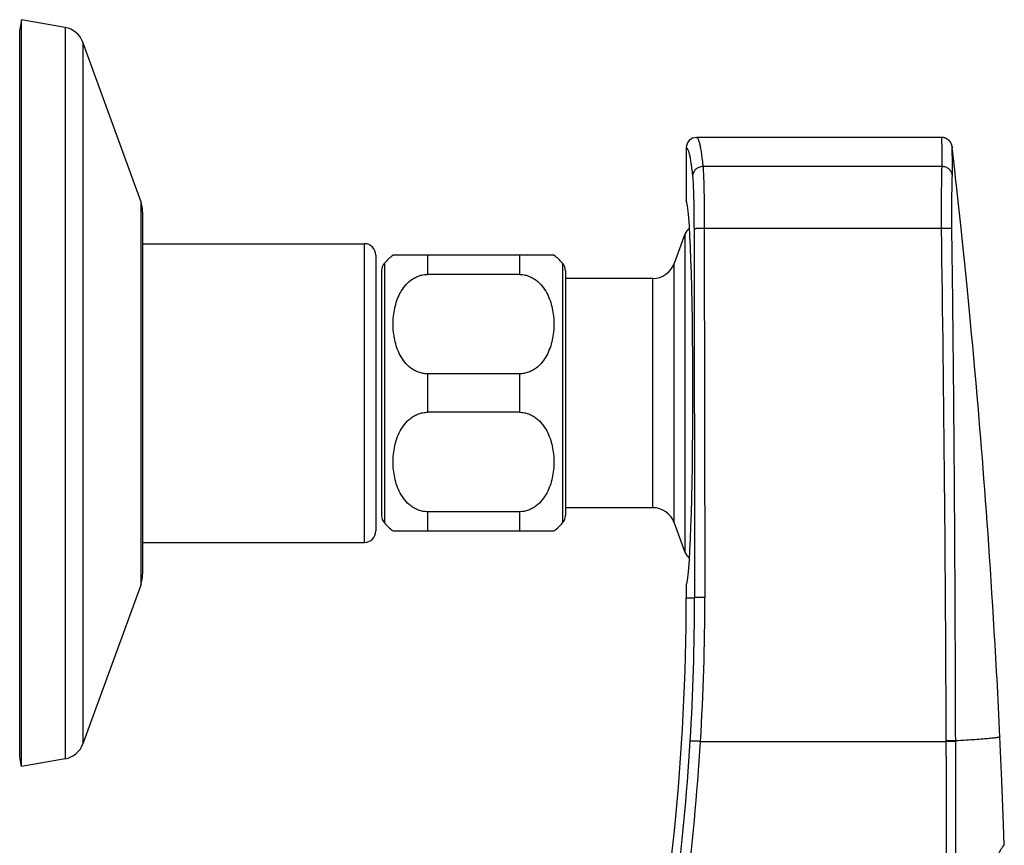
# Model space of a CAD drawing. Header units: millimetres. Extents: x 0 to 1118, y 0 to 864.
# Tile 10 of 13: x 669 to 755, y 243 to 315. Entities that reach past the tile are written whole.
import ezdxf

# ---------------------------------------------------------------- set-up
doc = ezdxf.new("R2010")
doc.units = ezdxf.units.MM
doc.header["$LTSCALE"] = 61.468
doc.layers.get('0').update_dxf_attribs({"linetype": 'CONTINUOUS'})

msp = doc.modelspace()

# ---------------------------------------------------------------- linework, layer by layer
at = {"color": 7, "linetype": 'CONTINUOUS'}
for p, q in [((669.172, 314.511), (669.022, 313.66)), ((669.172, 249.511), (669.172, 314.511)), ((672.985, 313.838), (669.172, 314.511)), ((669.022, 250.361), (669.022, 313.66)), ((679.553, 298.716), (674.517, 312.553)), ((749.285, 304.261), (727.936, 304.261)), ((750.181, 303.475), (750.179, 303.487)), ((750.183, 303.464), (750.181, 303.475)), ((750.185, 303.452), (750.183, 303.464)), ((750.187, 303.44), (750.185, 303.452)), ((750.189, 303.429), (750.187, 303.44)), ((750.19, 303.417), (750.189, 303.429)), ((750.192, 303.405), (750.19, 303.417)), ((750.193, 303.392), (750.192, 303.405)), ((750.196, 303.373), (750.193, 303.392)), ((727.039, 303.361), (727.039, 298.743)), ((750.198, 303.352), (750.196, 303.373)), ((750.2, 303.338), (750.198, 303.352)), ((750.217, 303.173), (750.2, 303.338)), ((750.273, 302.656), (750.217, 303.173)), ((750.347, 301.979), (750.273, 302.656)), ((750.791, 297.921), (750.533, 300.297)), ((679.722, 297.758), (679.722, 266.263)), ((750.958, 296.355), (750.791, 297.921)), ((726.928, 295.853), (726.001, 293.304)), ((751.113, 294.877), (750.958, 296.355)), ((679.722, 295.011), (699.022, 295.011)), ((751.25, 293.553), (751.113, 294.877)), ((700.022, 294.011), (700.022, 270.011)), ((715.522, 294.011), (701.522, 294.011)), ((751.392, 292.149), (751.25, 293.553)), ((700.522, 292.656), (700.522, 271.365)), ((712.522, 292.341), (704.522, 292.341)), ((716.522, 292.656), (716.522, 271.365)), ((724.121, 291.988), (716.522, 291.988)), ((751.51, 290.971), (751.392, 292.149)), ((751.63, 289.746), (751.51, 290.971)), ((751.752, 288.475), (751.63, 289.746)), ((751.877, 287.161), (751.752, 288.475)), ((751.971, 286.145), (751.877, 287.161)), ((752.067, 285.099), (751.971, 286.145)), ((752.164, 284.022), (752.067, 285.099)), ((712.522, 283.681), (704.522, 283.681)), ((752.263, 282.908), (752.164, 284.022)), ((752.364, 281.757), (752.263, 282.908)), ((752.466, 280.568), (752.364, 281.757)), ((712.522, 280.341), (704.522, 280.341)), ((752.535, 279.754), (752.466, 280.568)), ((752.604, 278.924), (752.535, 279.754)), ((752.673, 278.078), (752.604, 278.924)), ((752.743, 277.217), (752.673, 278.078)), ((752.813, 276.339), (752.743, 277.217)), ((752.884, 275.446), (752.813, 276.339)), ((752.954, 274.537), (752.884, 275.446)), ((753.025, 273.613), (752.954, 274.537)), ((753.095, 272.674), (753.025, 273.613)), ((753.165, 271.718), (753.095, 272.674)), ((712.522, 271.681), (704.522, 271.681)), ((724.121, 272.033), (716.522, 272.033)), ((753.236, 270.748), (753.165, 271.718)), ((701.522, 270.011), (715.522, 270.011)), ((726.001, 270.717), (726.928, 268.169)), ((753.306, 269.762), (753.236, 270.748)), ((753.376, 268.761), (753.306, 269.762)), ((679.722, 269.011), (699.022, 269.011)), ((753.445, 267.744), (753.376, 268.761)), ((753.515, 266.711), (753.445, 267.744)), ((753.584, 265.661), (753.515, 266.711)), ((679.553, 265.305), (674.517, 251.469)), ((727.039, 265.278), (727.039, 264.196)), ((753.652, 264.592), (753.584, 265.661)), ((753.721, 263.505), (753.652, 264.592)), ((753.789, 262.398), (753.721, 263.505)), ((753.856, 261.27), (753.789, 262.398)), ((669.172, 249.511), (669.022, 250.361)), ((672.985, 250.183), (669.172, 249.511))]:
    msp.add_line(p, q, dxfattribs=at)
at = {"color": 9, "linetype": 'CONTINUOUS'}
for p, q in [((672.985, 313.838), (672.985, 250.183)), ((674.517, 312.553), (674.517, 251.469)), ((749.306, 301.726), (728.491, 301.726)), ((679.553, 298.716), (679.553, 265.305)), ((726.928, 295.853), (726.928, 268.169)), ((727.715, 296.304), (727.755, 264.196)), ((728.614, 296.335), (728.655, 264.228)), ((749.26, 296.335), (728.614, 296.335)), ((699.022, 269.011), (699.022, 295.011)), ((704.522, 294.011), (704.522, 292.341)), ((712.522, 294.011), (712.522, 292.341)), ((700.772, 293.318), (700.772, 270.703)), ((716.272, 293.318), (716.272, 270.703)), ((726.001, 270.717), (726.001, 293.304)), ((724.121, 272.033), (724.121, 291.988)), ((704.522, 283.681), (704.522, 280.341)), ((712.522, 283.681), (712.522, 280.341)), ((704.522, 271.681), (704.522, 270.011)), ((712.522, 271.681), (712.522, 270.011)), ((727.039, 264.196), (727.755, 264.196)), ((728.279, 251.693), (749.674, 251.692)), ((749.674, 251.692), (749.674, 251.744)), ((750.491, 251.678), (750.491, 251.729))]:
    msp.add_line(p, q, dxfattribs=at)
at = {"color": 7, "linetype": 'CONTINUOUS'}
for points in [[(750.179, 303.487), (750.178, 303.493), (750.177, 303.499), (750.176, 303.506), (750.175, 303.512), (750.173, 303.519), (750.172, 303.525), (750.171, 303.532), (750.169, 303.54), (750.167, 303.547), (750.166, 303.554), (750.164, 303.562), (750.162, 303.57), (750.16, 303.579), (750.157, 303.587), (750.155, 303.596), (750.152, 303.606), (750.149, 303.616), (750.146, 303.626), (750.142, 303.637), (750.138, 303.649), (750.134, 303.661), (750.129, 303.674), (750.124, 303.687), (750.119, 303.701), (750.112, 303.715), (750.106, 303.731), (750.098, 303.746), (750.09, 303.762), (750.082, 303.779), (750.073, 303.796), (750.062, 303.814), (750.051, 303.832), (750.04, 303.851), (750.027, 303.87), (750.013, 303.89), (749.998, 303.91), (749.982, 303.93), (749.964, 303.951), (749.944, 303.973), (749.923, 303.995), (749.9, 304.017), (749.876, 304.039), (749.849, 304.061), (749.821, 304.083), (749.792, 304.104), (749.761, 304.124), (749.729, 304.143), (749.696, 304.161), (749.662, 304.178), (749.627, 304.193), (749.591, 304.207), (749.554, 304.219), (749.516, 304.23), (749.478, 304.239), (749.44, 304.247), (749.401, 304.253), (749.362, 304.257), (749.323, 304.26), (749.284, 304.261)], [(750.406, 301.447), (750.358, 301.876), (750.347, 301.979)], [(750.533, 300.297), (750.516, 300.444), (750.406, 301.447)], [(754.342, 252.089), (754.312, 252.727), (754.281, 253.378), (754.249, 254.023), (754.218, 254.661), (754.186, 255.292), (754.153, 255.917), (754.121, 256.536), (754.089, 257.148), (754.056, 257.754), (754.023, 258.354), (753.99, 258.949), (753.957, 259.538), (753.923, 260.121), (753.856, 261.27)], [(754.724, 242.649), (754.66, 244.457), (754.512, 248.26), (754.342, 252.089)]]:
    msp.add_lwpolyline(points, dxfattribs=at)
for centre, radius, start, end in [((672.637, 311.869), 2, 20, 80), ((727.939, 303.36), 0.9, 90.2416, 179.97161), ((676.922, 297.758), 2.8, 0, 20), ((727.868, 295.511), 1, 122.6704, 160), ((699.022, 294.011), 1, 0, 90), ((704.522, 290.011), 5, 126.8699, 138.59038), ((712.522, 290.011), 5, 41.40962, 53.1301), ((701.522, 292.656), 1, 138.59038, 180), ((715.522, 292.656), 1, 0, 41.40962), ((724.121, 293.988), 2, 270, 340), ((724.121, 270.033), 2, 20, 90), ((701.522, 271.365), 1, 180, 221.40962), ((715.522, 271.365), 1, 318.59038, 360), ((699.022, 270.011), 1, 270, 360), ((704.522, 274.011), 5, 221.40962, 233.1301), ((712.522, 274.011), 5, 306.8699, 318.59038), ((727.868, 268.511), 1, 200, 237.3296), ((676.922, 266.263), 2.8, 340, 360), ((527.522, 264.196), 199.517, 348.32476, 360), ((672.637, 252.153), 2, 280, 340)]:
    msp.add_arc(centre, radius, start, end, dxfattribs=at)
at = {"color": 9, "linetype": 'CONTINUOUS'}
for centre, radius, start, end in [((-3382.34, 235.706), 4132.044, 0.222381, 0.84072), ((527.521, 263.943), 200.235, 356.49922, 0.07234), ((527.524, 263.975), 201.131, 356.49897, 0.07201), ((511.595, 264.933), 216.191, 348.98772, 356.49524), ((515.358, 264.852), 213.328, 349.07444, 356.46339), ((-2007.035, 238.846), 2756.738, 359.700151, 0.266995), ((-3264.435, 239.27), 4014.945, 359.91511, 0.177066)]:
    msp.add_arc(centre, radius, start, end, dxfattribs=at)
at = {"color": 7, "linetype": 'CONTINUOUS'}
msp.add_ellipse((727.017, 282.011), major_axis=(0, 16.744), ratio=0.036016, start_param=-3.105318, end_param=-0.036275, dxfattribs=at)
at = {"color": 9, "linetype": 'CONTINUOUS'}
for points, knots in [([(727.94, 304.261), (727.952, 304.261), (727.98, 304.251), (728.015, 304.218), (728.049, 304.166), (728.084, 304.095), (728.118, 304.005), (728.152, 303.895), (728.187, 303.765), (728.236, 303.554), (728.295, 303.24), (728.362, 302.804), (728.429, 302.291), (728.47, 301.923), (728.491, 301.726)], [0, 0, 0, 0, 0.013852, 0.031386, 0.05456, 0.084228, 0.120787, 0.164436, 0.215282, 0.273384, 0.411444, 0.578667, 0.774928, 1, 1, 1, 1]), ([(749.306, 301.726), (749.315, 301.923), (749.326, 302.291), (749.326, 302.735), (749.32, 303.051), (749.315, 303.259), (749.308, 303.448), (749.302, 303.616), (749.295, 303.766), (749.29, 303.895), (749.285, 304.005), (749.281, 304.094), (749.279, 304.157), (749.279, 304.197), (749.279, 304.219), (749.28, 304.236), (749.281, 304.249), (749.282, 304.256), (749.283, 304.261), (749.284, 304.261)], [0, 0, 0, 0, 0.232748, 0.435146, 0.52491, 0.607007, 0.681402, 0.748057, 0.806943, 0.858029, 0.90129, 0.936705, 0.964254, 0.975077, 0.983934, 0.990829, 0.995769, 0.998779, 1, 1, 1, 1]), ([(750.204, 300.921), (750.21, 301.045), (750.218, 301.283), (750.223, 301.628), (750.222, 301.943), (750.217, 302.229), (750.21, 302.485), (750.201, 302.712), (750.192, 302.909), (750.184, 303.075), (750.179, 303.195), (750.176, 303.276), (750.174, 303.325), (750.173, 303.367), (750.173, 303.401), (750.173, 303.424), (750.174, 303.439), (750.174, 303.448), (750.175, 303.454), (750.176, 303.459), (750.176, 303.461), (750.178, 303.463), (750.18, 303.461), (750.182, 303.456), (750.184, 303.448), (750.186, 303.437), (750.189, 303.422), (750.193, 303.398), (750.197, 303.363), (750.2, 303.338), (750.201, 303.324)], [0, 0, 0, 0, 0.138796, 0.266938, 0.38435, 0.490936, 0.586563, 0.671103, 0.744454, 0.806562, 0.85738, 0.878538, 0.896854, 0.912322, 0.924941, 0.934717, 0.938541, 0.941661, 0.944079, 0.945804, 0.946863, 0.947381, 0.948031, 0.949287, 0.953839, 0.957158, 0.961176, 0.971315, 0.984257, 1, 1, 1, 1]), ([(727.039, 303.361), (727.051, 303.361), (727.079, 303.352), (727.114, 303.32), (727.149, 303.27), (727.183, 303.201), (727.218, 303.112), (727.252, 303.005), (727.287, 302.877), (727.335, 302.67), (727.395, 302.361), (727.462, 301.933), (727.529, 301.428), (727.571, 301.066), (727.592, 300.873)], [0, 0, 0, 0, 0.014022, 0.03158, 0.054704, 0.084294, 0.120767, 0.164333, 0.215107, 0.273152, 0.411149, 0.578386, 0.774747, 1, 1, 1, 1]), ([(728.491, 301.726), (728.375, 301.725), (728.142, 301.68), (727.893, 301.521), (727.743, 301.348), (727.658, 301.2), (727.605, 301.04), (727.593, 300.928), (727.592, 300.873)], [0, 0, 0, 0, 0.254911, 0.507143, 0.632053, 0.75569, 0.878225, 1, 1, 1, 1]), ([(728.491, 301.726), (728.502, 301.611), (728.52, 301.34), (728.542, 300.877), (728.563, 300.304), (728.587, 299.362), (728.608, 298.029), (728.614, 296.92), (728.614, 296.335)], [0, 0, 0, 0, 0.064372, 0.151061, 0.258107, 0.383065, 0.674926, 1, 1, 1, 1]), ([(749.26, 296.335), (749.252, 296.919), (749.25, 298.029), (749.264, 299.362), (749.276, 300.304), (749.285, 300.876), (749.294, 301.34), (749.301, 301.611), (749.306, 301.726)], [0, 0, 0, 0, 0.325143, 0.617068, 0.742046, 0.849087, 0.935734, 1, 1, 1, 1]), ([(750.204, 300.921), (750.197, 301.028), (750.139, 301.243), (749.935, 301.509), (749.644, 301.684), (749.418, 301.726), (749.306, 301.726)], [0, 0, 0, 0, 0.243847, 0.491736, 0.744399, 1, 1, 1, 1]), ([(727.592, 300.873), (727.602, 300.775), (727.621, 300.545), (727.643, 300.153), (727.663, 299.667), (727.688, 298.869), (727.708, 297.739), (727.714, 296.799), (727.715, 296.304)], [0, 0, 0, 0, 0.064424, 0.151131, 0.258182, 0.383129, 0.67496, 1, 1, 1, 1]), ([(750.156, 296.321), (750.149, 296.819), (750.148, 297.763), (750.162, 298.899), (750.175, 299.7), (750.184, 300.189), (750.193, 300.587), (750.2, 300.821), (750.204, 300.921)], [0, 0, 0, 0, 0.324836, 0.615831, 0.740562, 0.847693, 0.934827, 1, 1, 1, 1]), ([(728.614, 296.335), (728.557, 296.335), (728.445, 296.334), (728.281, 296.333), (728.13, 296.33), (728.015, 296.326), (727.932, 296.323), (727.88, 296.321), (727.834, 296.318), (727.795, 296.316), (727.764, 296.313), (727.74, 296.31), (727.726, 296.308), (727.718, 296.305), (727.716, 296.304), (727.715, 296.304)], [0, 0, 0, 0, 0.190466, 0.373951, 0.543735, 0.693599, 0.759314, 0.818063, 0.869311, 0.912593, 0.947524, 0.973806, 0.991257, 0.996679, 1, 1, 1, 1]), ([(750.156, 296.321), (750.152, 296.322), (750.142, 296.324), (750.123, 296.326), (750.096, 296.328), (750.047, 296.331), (749.97, 296.334), (749.859, 296.337), (749.728, 296.338), (749.581, 296.338), (749.423, 296.337), (749.315, 296.336), (749.26, 296.335)], [0, 0, 0, 0, 0.013257, 0.034755, 0.064399, 0.101971, 0.199599, 0.324385, 0.472112, 0.637774, 0.81575, 1, 1, 1, 1]), ([(750.491, 251.729), (750.469, 259.162), (750.406, 274.026), (750.265, 288.89), (750.156, 296.321)], [0, 0, 0, 0, 0.500034, 1, 1, 1, 1]), ([(728.655, 264.228), (728.597, 264.228), (728.485, 264.227), (728.322, 264.225), (728.171, 264.222), (728.055, 264.219), (727.973, 264.216), (727.92, 264.214), (727.874, 264.211), (727.835, 264.208), (727.804, 264.206), (727.781, 264.203), (727.766, 264.2), (727.758, 264.198), (727.756, 264.197), (727.755, 264.196)], [0, 0, 0, 0, 0.190466, 0.373951, 0.543735, 0.693599, 0.759314, 0.818063, 0.869311, 0.912593, 0.947524, 0.973806, 0.991257, 0.996679, 1, 1, 1, 1]), ([(754.342, 252.089), (754.342, 252.086), (754.339, 252.08), (754.327, 252.073), (754.31, 252.065), (754.285, 252.058), (754.253, 252.049), (754.195, 252.037), (754.104, 252.022), (753.972, 252.003), (753.809, 251.983), (753.615, 251.963), (753.39, 251.941), (753.133, 251.918), (752.728, 251.884), (752.146, 251.84), (751.358, 251.785), (750.793, 251.749), (750.491, 251.729)], [0, 0, 0, 0, 0.002037, 0.005307, 0.010215, 0.016895, 0.025413, 0.035813, 0.062357, 0.09669, 0.138946, 0.189249, 0.247704, 0.314287, 0.388905, 0.561866, 0.765821, 1, 1, 1, 1]), ([(728.279, 251.692), (728.222, 251.696), (728.11, 251.702), (727.948, 251.71), (727.797, 251.717), (727.682, 251.721), (727.599, 251.723), (727.547, 251.724), (727.501, 251.724), (727.462, 251.724), (727.431, 251.723), (727.407, 251.722), (727.393, 251.72), (727.385, 251.718), (727.382, 251.717), (727.382, 251.717)], [0, 0, 0, 0, 0.190574, 0.374105, 0.543887, 0.69372, 0.759414, 0.818141, 0.869367, 0.91263, 0.947545, 0.973815, 0.991259, 0.996679, 1, 1, 1, 1]), ([(750.491, 251.729), (750.445, 251.733), (750.334, 251.737), (750.062, 251.744), (749.835, 251.745), (749.674, 251.744)], [0, 0, 0, 0, 0.17, 0.406615, 1, 1, 1, 1]), ([(750.491, 251.678), (750.445, 251.681), (750.334, 251.686), (750.062, 251.692), (749.836, 251.693), (749.674, 251.692)], [0, 0, 0, 0, 0.170036, 0.406658, 1, 1, 1, 1]), ([(750.506, 233.321), (750.621, 233.665), (750.856, 234.339), (751.221, 235.328), (751.591, 236.276), (751.962, 237.179), (752.33, 238.032), (752.688, 238.83), (753.032, 239.567), (753.357, 240.238), (753.656, 240.838), (753.888, 241.29), (754.057, 241.61), (754.17, 241.819), (754.273, 242.005), (754.365, 242.169), (754.447, 242.309), (754.519, 242.427), (754.572, 242.509), (754.609, 242.564), (754.633, 242.596), (754.654, 242.623), (754.671, 242.644), (754.687, 242.659), (754.699, 242.669), (754.71, 242.674), (754.719, 242.671), (754.723, 242.661), (754.724, 242.654), (754.724, 242.649)], [0, 0, 0, 0, 0.105359, 0.207745, 0.30663, 0.401503, 0.491787, 0.576851, 0.65602, 0.728586, 0.793823, 0.851011, 0.876339, 0.899349, 0.919988, 0.938219, 0.954005, 0.967327, 0.978174, 0.982671, 0.986551, 0.98982, 0.992484, 0.994555, 0.996063, 0.997075, 0.997803, 0.998683, 1, 1, 1, 1])]:
    msp.add_open_spline(points, degree=3, knots=knots, dxfattribs=at)
at = {"color": 7, "linetype": 'CONTINUOUS'}
for points in [[(704.522, 283.681), (704.389, 283.681), (704.123, 283.705), (703.741, 283.809), (703.387, 283.973), (702.965, 284.251), (702.525, 284.688), (702.128, 285.298), (701.844, 285.951), (701.654, 286.627), (701.545, 287.316), (701.51, 288.011), (701.545, 288.705), (701.654, 289.394), (701.844, 290.071), (702.128, 290.724), (702.525, 291.333), (702.965, 291.771), (703.387, 292.049), (703.741, 292.212), (704.123, 292.317), (704.389, 292.341), (704.522, 292.341)], [(712.522, 292.341), (712.655, 292.341), (712.92, 292.317), (713.303, 292.212), (713.657, 292.049), (714.079, 291.771), (714.519, 291.333), (714.915, 290.724), (715.199, 290.071), (715.389, 289.394), (715.498, 288.705), (715.534, 288.011), (715.498, 287.316), (715.389, 286.627), (715.199, 285.951), (714.915, 285.298), (714.519, 284.688), (714.079, 284.251), (713.657, 283.973), (713.303, 283.809), (712.92, 283.705), (712.655, 283.681), (712.522, 283.681)], [(704.522, 271.681), (704.389, 271.681), (704.123, 271.705), (703.741, 271.809), (703.387, 271.973), (702.965, 272.251), (702.525, 272.688), (702.128, 273.298), (701.844, 273.951), (701.654, 274.627), (701.545, 275.316), (701.51, 276.011), (701.545, 276.705), (701.654, 277.394), (701.844, 278.071), (702.128, 278.724), (702.525, 279.333), (702.965, 279.771), (703.387, 280.049), (703.741, 280.212), (704.123, 280.317), (704.389, 280.341), (704.522, 280.341)], [(712.522, 280.341), (712.655, 280.341), (712.92, 280.317), (713.303, 280.212), (713.657, 280.049), (714.079, 279.771), (714.519, 279.333), (714.915, 278.724), (715.199, 278.071), (715.389, 277.394), (715.498, 276.705), (715.534, 276.011), (715.498, 275.316), (715.389, 274.627), (715.199, 273.951), (714.915, 273.298), (714.519, 272.688), (714.079, 272.251), (713.657, 271.973), (713.303, 271.809), (712.92, 271.705), (712.655, 271.681), (712.522, 271.681)]]:
    msp.add_open_spline(points, degree=3, knots=[0, 0, 0, 0, 0.034283, 0.068233, 0.101625, 0.134378, 0.198002, 0.259879, 0.320637, 0.380726, 0.440445, 0.5, 0.559555, 0.619274, 0.679363, 0.740121, 0.801998, 0.865622, 0.898375, 0.931767, 0.965717, 1, 1, 1, 1], dxfattribs=at)

doc.saveas('drawing.dxf')
